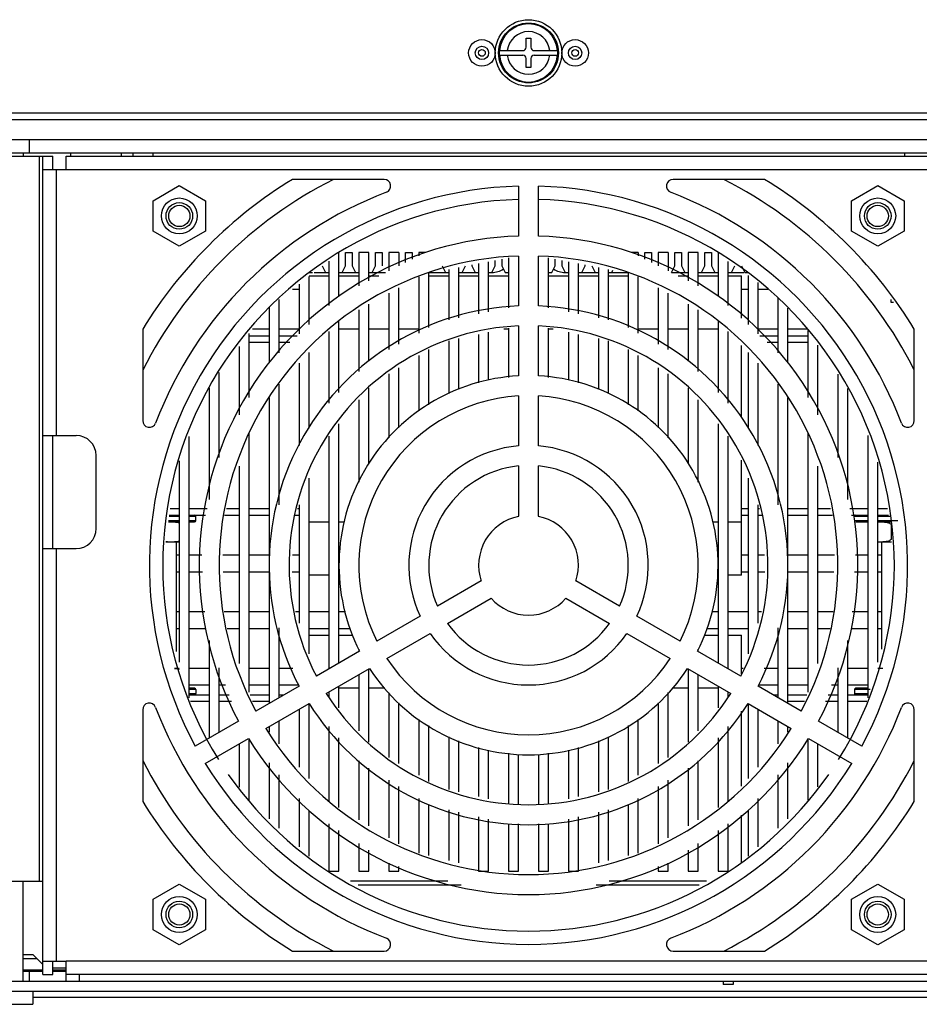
# Model space of a CAD drawing. Header units: millimetres. Extents: x 0 to 3364, y 0 to 2378.
# Tile 3 of 32: x 1414 to 1549, y 159 to 307. Entities that reach past the tile are written whole.
import ezdxf

# ---------------------------------------------------------------- set-up
doc = ezdxf.new("R2010")
doc.units = ezdxf.units.MM
doc.header["$LTSCALE"] = 185.02
doc.layers.add('00_COMPONENTS', color=7, linetype='CONTINUOUS')

msp = doc.modelspace()

# ---------------------------------------------------------------- linework, layer by layer
at = {"layer": '00_COMPONENTS', "color": 7, "linetype": 'CONTINUOUS'}
for p, q in [((1490.27, 304.59), (1490.97, 304.59)), ((1490.27, 303.24), (1490.27, 304.59)), ((1490.97, 304.59), (1490.97, 303.24)), ((1486.22, 302.74), (1486.21, 302.39)), ((1486.21, 302.39), (1486.22, 302.04)), ((1486.22, 302.74), (1489.77, 302.74)), ((1486.22, 302.04), (1489.77, 302.04)), ((1491.47, 302.74), (1495.02, 302.74)), ((1491.47, 302.04), (1495.02, 302.04)), ((1495.03, 302.39), (1495.02, 302.74)), ((1495.02, 302.04), (1495.03, 302.39)), ((1490.27, 300.19), (1490.27, 301.54)), ((1490.97, 301.54), (1490.97, 300.19)), ((1490.97, 300.19), (1490.27, 300.19)), ((1390.62, 293.39), (1590.62, 293.39)), ((1391.25, 292.39), (1635.62, 292.39)), ((1391.87, 289.39), (1635.62, 289.39)), ((1415.62, 287.39), (1415.62, 289.39)), ((1414.62, 287.39), (1414.62, 286.89)), ((1431.12, 287.39), (1431.12, 286.89)), ((1434.12, 287.39), (1434.12, 286.89)), ((1547.12, 287.39), (1547.12, 286.89)), ((1417.62, 286.89), (1419.12, 286.89)), ((1419.12, 284.89), (1419.12, 286.89)), ((1434.17, 280.17), (1438.12, 282.45)), ((1438.12, 282.45), (1442.07, 280.17)), ((1539.17, 280.17), (1543.12, 282.45)), ((1543.12, 282.45), (1547.07, 280.17)), ((1434.17, 275.61), (1434.17, 280.17)), ((1442.07, 280.17), (1442.07, 275.61)), ((1539.17, 275.61), (1539.17, 280.17)), ((1547.07, 280.17), (1547.07, 275.61)), ((1438.12, 273.33), (1434.17, 275.61)), ((1442.07, 275.61), (1438.12, 273.33)), ((1543.12, 273.33), (1539.17, 275.61)), ((1547.07, 275.61), (1543.12, 273.33)), ((1462.12, 265.84), (1462.12, 272.39)), ((1463.12, 272.39), (1464.12, 272.39)), ((1463.12, 270.39), (1463.12, 272.39)), ((1464.12, 272.39), (1464.12, 270.39)), ((1466.62, 272.39), (1465.12, 272.39)), ((1465.12, 272.39), (1465.12, 267.39)), ((1466.62, 268.14), (1466.62, 272.39)), ((1467.62, 272.39), (1468.62, 272.39)), ((1467.62, 270.39), (1467.62, 272.39)), ((1468.62, 272.39), (1468.62, 270.39)), ((1471.12, 272.39), (1469.62, 272.39)), ((1469.62, 272.39), (1469.62, 269.65)), ((1471.12, 272.39), (1471.12, 270.41)), ((1472.12, 272.39), (1473.12, 272.39)), ((1472.12, 270.91), (1472.12, 272.39)), ((1473.12, 272.39), (1473.12, 271.41)), ((1475.16, 272.39), (1474.12, 272.39)), ((1474.12, 272.39), (1474.12, 271.92)), ((1507.12, 272.39), (1506.08, 272.39)), ((1507.12, 272.39), (1507.12, 271.92)), ((1508.12, 272.39), (1509.12, 272.39)), ((1508.12, 271.41), (1508.12, 272.39)), ((1509.12, 272.39), (1509.12, 270.91)), ((1511.62, 272.39), (1510.12, 272.39)), ((1510.12, 272.39), (1510.12, 270.41)), ((1511.62, 272.39), (1511.62, 269.65)), ((1512.62, 272.39), (1513.62, 272.39)), ((1512.62, 270.39), (1512.62, 272.39)), ((1513.62, 272.39), (1513.62, 270.39)), ((1516.12, 272.39), (1514.62, 272.39)), ((1514.62, 272.39), (1514.62, 268.14)), ((1516.12, 267.39), (1516.12, 272.39)), ((1517.12, 272.39), (1518.12, 272.39)), ((1517.12, 270.39), (1517.12, 272.39)), ((1518.12, 272.39), (1518.12, 270.39)), ((1519.12, 272.39), (1519.12, 265.84)), ((1460.62, 271.11), (1460.62, 264.43)), ((1484.62, 263.48), (1484.62, 271.01)), ((1485.62, 270.39), (1485.62, 271.2)), ((1486.62, 271.39), (1486.62, 270.39)), ((1487.62, 271.58), (1487.62, 264.07)), ((1493.62, 264.07), (1493.62, 271.58)), ((1494.62, 270.39), (1494.62, 271.39)), ((1495.62, 271.2), (1495.62, 270.39)), ((1496.62, 271.01), (1496.62, 263.48)), ((1520.62, 264.43), (1520.62, 271.03)), ((1457.62, 269.39), (1458.12, 269.39)), ((1458.39, 269.39), (1460.62, 269.39)), ((1459.62, 270.39), (1460.12, 269.39)), ((1462.12, 269.39), (1465.12, 269.39)), ((1462.62, 269.39), (1463.12, 270.39)), ((1464.12, 270.39), (1464.62, 269.39)), ((1466.62, 269.39), (1469.1, 269.39)), ((1467.12, 269.39), (1467.62, 270.39)), ((1475.62, 269.39), (1476.12, 269.39)), ((1476.14, 269.39), (1478.62, 269.39)), ((1477.62, 270.39), (1478.12, 269.39)), ((1478.62, 269.86), (1478.62, 262.3)), ((1480.12, 262.6), (1480.12, 270.15)), ((1480.12, 269.39), (1483.12, 269.39)), ((1480.62, 269.39), (1481.12, 270.39)), ((1482.12, 270.53), (1482.12, 270.39)), ((1482.12, 270.39), (1482.62, 269.39)), ((1483.12, 270.72), (1483.12, 263.19)), ((1484.62, 269.39), (1485.12, 269.39)), ((1485.12, 269.39), (1485.62, 270.39)), ((1486.62, 270.39), (1487.12, 269.39)), ((1487.12, 269.39), (1487.62, 269.39)), ((1493.62, 269.39), (1494.12, 269.39)), ((1494.12, 269.39), (1494.62, 270.39)), ((1495.62, 270.39), (1496.12, 269.39)), ((1496.12, 269.39), (1496.62, 269.39)), ((1498.12, 263.19), (1498.12, 270.72)), ((1498.12, 269.39), (1501.12, 269.39)), ((1498.62, 269.39), (1499.12, 270.39)), ((1499.12, 270.39), (1499.12, 270.53)), ((1500.12, 270.39), (1500.62, 269.39)), ((1501.12, 270.15), (1501.12, 262.6)), ((1502.62, 262.3), (1502.62, 269.86)), ((1502.62, 269.39), (1505.11, 269.39)), ((1503.12, 269.39), (1503.29, 269.74)), ((1505.12, 269.39), (1505.62, 269.39)), ((1512.12, 269.39), (1512.62, 270.39)), ((1512.14, 269.39), (1514.62, 269.39)), ((1513.62, 270.39), (1514.12, 269.39)), ((1516.12, 269.39), (1519.12, 269.39)), ((1516.62, 269.39), (1517.12, 270.39)), ((1518.12, 270.39), (1518.62, 269.39)), ((1520.62, 269.39), (1522.99, 269.39)), ((1521.12, 269.39), (1521.62, 270.39)), ((1522.62, 270.39), (1523.12, 269.39)), ((1523.12, 269.39), (1523.62, 269.39)), ((1457.62, 268.89), (1460.62, 268.89)), ((1457.62, 261.59), (1457.62, 268.8)), ((1462.12, 268.89), (1465.12, 268.89)), ((1466.62, 268.89), (1468.11, 268.89)), ((1474.12, 268.72), (1474.12, 260.29)), ((1475.62, 261.12), (1475.62, 269.29)), ((1475.62, 268.89), (1478.62, 268.89)), ((1480.12, 268.89), (1483.12, 268.89)), ((1484.62, 268.89), (1487.62, 268.89)), ((1493.62, 268.89), (1496.62, 268.89)), ((1498.12, 268.89), (1501.12, 268.89)), ((1502.62, 268.89), (1505.62, 268.89)), ((1505.62, 269.29), (1505.62, 261.12)), ((1507.12, 260.29), (1507.12, 268.72)), ((1513.14, 268.89), (1514.62, 268.89)), ((1516.12, 268.89), (1519.12, 268.89)), ((1520.62, 268.89), (1522.62, 268.89)), ((1522.62, 262.54), (1522.62, 268.89)), ((1523.62, 268.95), (1523.62, 261.59)), ((1525.12, 260.18), (1525.12, 267.91)), ((1455.14, 266.89), (1456.12, 266.89)), ((1456.12, 267.65), (1456.12, 260.18)), ((1471.12, 258.64), (1471.12, 267.08)), ((1510.12, 267.08), (1510.12, 258.64)), ((1522.62, 266.89), (1523.62, 266.89)), ((1525.12, 266.89), (1526.6, 266.89)), ((1453.12, 257.34), (1453.12, 265.34)), ((1469.62, 266.26), (1469.62, 257.81)), ((1511.62, 257.81), (1511.62, 266.26)), ((1528.12, 265.53), (1528.12, 257.34)), ((1545.12, 264.89), (1545.12, 265.33)), ((1451.62, 264.15), (1451.62, 255.8)), ((1465.12, 263.8), (1465.12, 254.51)), ((1466.62, 256.1), (1466.62, 264.62)), ((1514.62, 264.62), (1514.62, 256.1)), ((1516.12, 254.51), (1516.12, 263.8)), ((1529.62, 255.8), (1529.62, 264.03)), ((1545.47, 264.89), (1545.12, 264.89)), ((1462.12, 251.33), (1462.12, 262.1)), ((1519.12, 262.1), (1519.12, 251.33)), ((1451.62, 260.89), (1449.12, 260.89)), ((1456.12, 260.89), (1453.12, 260.89)), ((1460.62, 260.52), (1460.62, 249.74)), ((1487.62, 261.04), (1487.62, 253.62)), ((1493.62, 253.62), (1493.62, 261.04)), ((1520.62, 249.74), (1520.62, 260.52)), ((1528.12, 260.89), (1525.12, 260.89)), ((1532.47, 260.89), (1529.62, 260.89)), ((1532.62, 260.67), (1532.62, 250.6)), ((1448.62, 250.6), (1448.62, 260.23)), ((1448.62, 259.89), (1451.62, 259.89)), ((1453.12, 259.89), (1455.82, 259.89)), ((1478.62, 259.13), (1478.62, 251.2)), ((1480.12, 251.85), (1480.12, 259.45)), ((1483.12, 260.09), (1483.12, 252.81)), ((1484.62, 253.2), (1484.62, 260.4)), ((1496.62, 260.4), (1496.62, 253.2)), ((1498.12, 252.81), (1498.12, 260.09)), ((1501.12, 259.45), (1501.12, 251.85)), ((1502.62, 251.21), (1502.62, 259.13)), ((1525.42, 259.89), (1528.12, 259.89)), ((1529.62, 259.89), (1532.62, 259.89)), ((1447.12, 258.27), (1447.12, 248)), ((1451.62, 258.89), (1448.62, 258.89)), ((1454.76, 258.89), (1453.12, 258.89)), ((1475.62, 249.5), (1475.62, 257.8)), ((1505.62, 257.8), (1505.62, 249.5)), ((1522.62, 247.62), (1522.62, 258.4)), ((1528.12, 258.89), (1526.48, 258.89)), ((1532.62, 258.89), (1529.62, 258.89)), ((1534.12, 248), (1534.12, 258.49)), ((1457.62, 246), (1457.62, 257.35)), ((1474.12, 256.9), (1474.12, 248.6)), ((1507.12, 248.6), (1507.12, 256.9)), ((1523.62, 257.35), (1523.62, 246)), ((1456.12, 255.76), (1456.12, 243.4)), ((1471.12, 246.06), (1471.12, 255.08)), ((1510.12, 255.08), (1510.12, 246.06)), ((1525.12, 243.4), (1525.12, 255.76)), ((1444.12, 241.57), (1444.12, 254.35)), ((1469.62, 254.17), (1469.62, 244.55)), ((1511.62, 244.55), (1511.62, 254.17)), ((1537.12, 254.13), (1537.12, 241.57)), ((1442.62, 252.03), (1442.62, 235.25)), ((1453.12, 234.48), (1453.12, 252.59)), ((1466.62, 240.68), (1466.62, 252.07)), ((1514.62, 252.07), (1514.62, 240.68)), ((1528.12, 252.59), (1528.12, 234.48)), ((1538.62, 235.25), (1538.62, 251.95)), ((1451.62, 250.56), (1451.62, 204.61)), ((1465.12, 250.25), (1465.12, 237.88)), ((1516.12, 237.88), (1516.12, 250.25)), ((1529.62, 204.61), (1529.62, 250.56)), ((1462.12, 210.67), (1462.12, 246.63)), ((1519.12, 246.63), (1519.12, 210.67)), ((1419.12, 227.89), (1419.12, 244.89)), ((1439.62, 205.45), (1439.62, 244.74)), ((1448.62, 206.32), (1448.62, 245.3)), ((1460.62, 244.81), (1460.62, 209.8)), ((1520.62, 209.8), (1520.62, 244.81)), ((1532.62, 245.3), (1532.62, 206.32)), ((1541.62, 244.88), (1541.62, 205.45)), ((1438.12, 241.09), (1438.12, 210.81)), ((1447.12, 240.26), (1447.12, 210.63)), ((1522.62, 223.89), (1522.62, 241.18)), ((1534.12, 210.63), (1534.12, 240.26)), ((1543.12, 210.81), (1543.12, 240.89)), ((1457.62, 212.09), (1457.62, 238.49)), ((1523.62, 238.49), (1523.62, 212.09)), ((1438.12, 233.89), (1436.73, 233.89)), ((1442.3, 233.89), (1439.62, 233.89)), ((1447.12, 233.89), (1445.23, 233.89)), ((1451.62, 233.89), (1448.62, 233.89)), ((1456.12, 233.89), (1455.91, 233.89)), ((1456.12, 234.45), (1456.12, 216.7)), ((1523.62, 233.89), (1522.62, 233.89)), ((1525.12, 216.7), (1525.12, 234.45)), ((1525.33, 233.89), (1525.12, 233.89)), ((1532.62, 233.89), (1529.62, 233.89)), ((1536.02, 233.89), (1534.12, 233.89)), ((1541.62, 233.89), (1538.94, 233.89)), ((1544.6, 233.89), (1543.12, 233.89)), ((1436.6, 232.89), (1438.12, 232.89)), ((1439.62, 232.89), (1442.06, 232.89)), ((1440.62, 232.09), (1440.62, 232.69)), ((1444.93, 232.89), (1447.12, 232.89)), ((1448.62, 232.89), (1451.62, 232.89)), ((1455.54, 232.89), (1456.12, 232.89)), ((1522.62, 232.89), (1523.62, 232.89)), ((1525.12, 232.89), (1525.7, 232.89)), ((1529.62, 232.89), (1532.62, 232.89)), ((1534.12, 232.89), (1536.31, 232.89)), ((1539.18, 232.89), (1541.62, 232.89)), ((1543.12, 232.89), (1544.72, 232.89)), ((1436.47, 231.89), (1438.12, 231.89)), ((1439.62, 231.89), (1440.42, 231.89)), ((1539.82, 231.89), (1541.62, 231.89)), ((1543.12, 231.89), (1545.16, 231.89)), ((1545.12, 231.5), (1545.12, 229.28)), ((1436.08, 228.89), (1438.12, 228.89)), ((1437.67, 228.89), (1437.67, 212.4)), ((1543.12, 228.89), (1545.2, 228.89)), ((1543.67, 228.89), (1543.67, 212.78)), ((1438.12, 226.89), (1437.67, 226.89)), ((1441.48, 226.89), (1439.62, 226.89)), ((1447.12, 226.89), (1444.64, 226.89)), ((1451.62, 226.89), (1448.62, 226.89)), ((1456.12, 226.89), (1455.15, 226.89)), ((1523.62, 226.89), (1522.62, 226.89)), ((1526.09, 226.89), (1525.12, 226.89)), ((1532.62, 226.89), (1529.62, 226.89)), ((1536.6, 226.89), (1534.12, 226.89)), ((1541.62, 226.89), (1539.77, 226.89)), ((1543.67, 226.89), (1543.12, 226.89)), ((1437.67, 224.39), (1438.12, 224.39)), ((1439.62, 224.39), (1441.62, 224.39)), ((1444.7, 224.39), (1447.12, 224.39)), ((1448.62, 224.39), (1451.62, 224.39)), ((1455.1, 224.39), (1456.12, 224.39)), ((1460.62, 223.89), (1457.62, 223.89)), ((1462.28, 223.89), (1462.12, 223.89)), ((1519.12, 223.89), (1518.97, 223.89)), ((1522.62, 223.89), (1520.62, 223.89)), ((1522.62, 224.39), (1523.62, 224.39)), ((1525.12, 224.39), (1526.15, 224.39)), ((1529.62, 224.39), (1532.62, 224.39)), ((1534.12, 224.39), (1536.54, 224.39)), ((1539.62, 224.39), (1541.62, 224.39)), ((1543.12, 224.39), (1543.67, 224.39)), ((1438.12, 218.39), (1437.67, 218.39)), ((1441.96, 218.39), (1439.62, 218.39)), ((1447.12, 218.39), (1444.84, 218.39)), ((1451.62, 218.39), (1448.62, 218.39)), ((1456.12, 218.39), (1455.57, 218.39)), ((1460.62, 218.39), (1457.62, 218.39)), ((1463.09, 218.39), (1462.12, 218.39)), ((1519.12, 218.39), (1518.16, 218.39)), ((1523.62, 218.39), (1520.62, 218.39)), ((1525.67, 218.39), (1525.12, 218.39)), ((1532.62, 218.39), (1529.62, 218.39)), ((1536.41, 218.39), (1534.12, 218.39)), ((1541.62, 218.39), (1539.28, 218.39)), ((1543.67, 218.39), (1543.12, 218.39)), ((1437.67, 215.89), (1438.12, 215.89)), ((1439.62, 215.89), (1442.11, 215.89)), ((1445.29, 215.89), (1447.12, 215.89)), ((1448.62, 215.89), (1451.62, 215.89)), ((1453.12, 205.47), (1453.12, 215.96)), ((1457.62, 215.89), (1460.62, 215.89)), ((1457.62, 214.89), (1460.62, 214.89)), ((1462.12, 215.89), (1463.8, 215.89)), ((1462.12, 214.89), (1464.18, 214.89)), ((1517.06, 214.89), (1519.12, 214.89)), ((1517.45, 215.89), (1519.12, 215.89)), ((1520.62, 215.89), (1523.62, 215.89)), ((1520.62, 214.89), (1522.62, 214.89)), ((1522.62, 209.01), (1522.62, 214.89)), ((1528.12, 215.96), (1528.12, 205.47)), ((1529.62, 215.89), (1532.62, 215.89)), ((1534.12, 215.89), (1535.95, 215.89)), ((1539.13, 215.89), (1541.62, 215.89)), ((1543.12, 215.89), (1543.67, 215.89)), ((1442.62, 214.08), (1442.62, 199.41)), ((1538.62, 199.41), (1538.62, 214.08)), ((1465.12, 212.78), (1465.12, 212.4)), ((1516.12, 212.4), (1516.12, 212.78)), ((1438.12, 209.89), (1437.38, 209.89)), ((1442.62, 209.89), (1439.62, 209.89)), ((1444.12, 200.28), (1444.12, 209.95)), ((1451.62, 209.89), (1448.62, 209.89)), ((1455.2, 209.89), (1453.12, 209.89)), ((1465.12, 208.94), (1465.12, 200.52)), ((1466.62, 198.81), (1466.62, 209.8)), ((1514.62, 209.8), (1514.62, 198.81)), ((1516.12, 200.52), (1516.12, 208.94)), ((1522.91, 209.89), (1522.62, 209.89)), ((1528.12, 209.89), (1526.04, 209.89)), ((1532.62, 209.89), (1529.62, 209.89)), ((1537.12, 209.95), (1537.12, 200.28)), ((1541.62, 209.89), (1538.62, 209.89)), ((1543.91, 209.89), (1543.12, 209.89)), ((1439.62, 207.39), (1442.62, 207.39)), ((1444.12, 207.39), (1445.05, 207.39)), ((1448.62, 207.39), (1451.62, 207.39)), ((1453.12, 207.39), (1456.06, 207.39)), ((1462.12, 203.94), (1462.12, 207.2)), ((1519.12, 207.2), (1519.12, 203.94)), ((1525.19, 207.39), (1528.12, 207.39)), ((1529.62, 207.39), (1532.62, 207.39)), ((1536.19, 207.39), (1537.12, 207.39)), ((1538.62, 207.39), (1541.62, 207.39)), ((1440.42, 206.89), (1439.62, 206.89)), ((1439.62, 205.89), (1442.62, 205.89)), ((1440.62, 206.69), (1440.62, 206.09)), ((1444.12, 205.89), (1445.59, 205.89)), ((1448.77, 205.89), (1451.62, 205.89)), ((1453.12, 205.89), (1453.85, 205.89)), ((1460.62, 206.34), (1460.62, 205.65)), ((1469.62, 206.23), (1469.62, 196.51)), ((1511.62, 196.51), (1511.62, 206.24)), ((1520.62, 205.65), (1520.62, 206.34)), ((1527.4, 205.89), (1528.12, 205.89)), ((1529.62, 205.89), (1532.47, 205.89)), ((1535.65, 205.89), (1537.12, 205.89)), ((1538.62, 205.89), (1541.62, 205.89)), ((1539.62, 206.69), (1539.62, 206.09)), ((1541.62, 206.89), (1539.82, 206.89)), ((1442.62, 204.89), (1439.78, 204.89)), ((1445.96, 204.89), (1444.12, 204.89)), ((1451.62, 204.89), (1449.12, 204.89)), ((1457.62, 193.32), (1457.62, 204.61)), ((1471.12, 195.61), (1471.12, 204.72)), ((1510.12, 204.72), (1510.12, 195.61)), ((1523.62, 204.61), (1523.62, 193.32)), ((1532.12, 204.89), (1529.62, 204.89)), ((1537.12, 204.89), (1535.29, 204.89)), ((1541.46, 204.89), (1538.62, 204.89)), ((1456.12, 203.74), (1456.12, 195.06)), ((1522.62, 192.16), (1522.62, 203.46)), ((1525.12, 195.06), (1525.12, 203.74)), ((1453.12, 198.54), (1453.12, 202.01)), ((1474.12, 202.18), (1474.12, 193.81)), ((1507.12, 193.81), (1507.12, 202.18)), ((1528.12, 202.01), (1528.12, 198.54)), ((1451.62, 201.14), (1451.62, 200.28)), ((1460.62, 201.17), (1460.62, 189.87)), ((1475.62, 192.9), (1475.62, 201.28)), ((1505.62, 201.28), (1505.62, 192.9)), ((1520.62, 189.87), (1520.62, 201.17)), ((1529.62, 200.28), (1529.62, 201.14)), ((1447.12, 198.54), (1447.12, 192.05)), ((1448.62, 190.06), (1448.62, 199.24)), ((1462.12, 188.96), (1462.12, 199.45)), ((1478.62, 199.58), (1478.62, 191.68)), ((1480.12, 191.32), (1480.12, 198.99)), ((1501.12, 198.99), (1501.12, 191.32)), ((1502.62, 191.68), (1502.62, 199.58)), ((1519.12, 199.45), (1519.12, 188.96)), ((1532.62, 199.24), (1532.62, 190.06)), ((1534.12, 192.06), (1534.12, 198.54)), ((1483.12, 197.97), (1483.12, 190.61)), ((1484.62, 190.26), (1484.62, 197.58)), ((1487.62, 197.16), (1487.62, 189.55)), ((1489.12, 189.5), (1489.12, 196.94)), ((1492.12, 196.95), (1492.12, 189.5)), ((1493.62, 189.55), (1493.62, 197.16)), ((1496.62, 197.58), (1496.62, 190.26)), ((1498.12, 190.61), (1498.12, 197.97)), ((1451.62, 195.67), (1451.62, 187.26)), ((1465.12, 196.01), (1465.12, 187.14)), ((1516.12, 187.14), (1516.12, 196.01)), ((1529.62, 187.26), (1529.62, 195.67)), ((1453.12, 185.86), (1453.12, 193.88)), ((1466.62, 186.22), (1466.62, 194.87)), ((1514.62, 194.87), (1514.62, 186.22)), ((1528.12, 193.88), (1528.12, 185.86)), ((1469.62, 193.06), (1469.62, 184.4)), ((1511.62, 184.4), (1511.62, 193.06)), ((1471.12, 183.49), (1471.12, 192.15)), ((1510.12, 192.15), (1510.12, 183.49)), ((1456.12, 190.32), (1456.12, 183.06)), ((1474.12, 190.34), (1474.12, 182.1)), ((1507.12, 182.1), (1507.12, 190.34)), ((1525.12, 183.06), (1525.12, 190.32)), ((1457.62, 181.65), (1457.62, 188.53)), ((1475.62, 181.75), (1475.62, 189.44)), ((1478.62, 188.64), (1478.62, 181.03)), ((1480.12, 180.67), (1480.12, 188.28)), ((1501.12, 188.28), (1501.12, 180.67)), ((1502.62, 181.03), (1502.62, 188.64)), ((1505.62, 189.44), (1505.62, 181.75)), ((1523.62, 188.53), (1523.62, 181.66)), ((1460.62, 186.5), (1460.62, 179.39)), ((1483.12, 187.57), (1483.12, 179.39)), ((1484.62, 179.39), (1484.62, 187.21)), ((1487.62, 186.51), (1487.62, 179.39)), ((1489.12, 179.39), (1489.12, 186.51)), ((1492.12, 186.51), (1492.12, 179.39)), ((1493.62, 179.39), (1493.62, 186.51)), ((1496.62, 187.21), (1496.62, 179.39)), ((1498.12, 179.39), (1498.12, 187.57)), ((1520.62, 179.39), (1520.62, 186.5)), ((1522.62, 180.72), (1522.62, 187.81)), ((1462.12, 179.39), (1462.12, 185.51)), ((1519.12, 185.51), (1519.12, 179.39)), ((1465.12, 183.54), (1465.12, 179.39)), ((1516.12, 179.39), (1516.12, 183.54)), ((1466.62, 179.39), (1466.62, 182.56)), ((1514.62, 182.56), (1514.62, 179.39)), ((1469.62, 180.59), (1469.62, 179.39)), ((1511.62, 179.39), (1511.62, 180.59)), ((1460.62, 179.39), (1462.12, 179.39)), ((1465.12, 179.39), (1466.62, 179.39)), ((1469.62, 179.39), (1471.12, 179.39)), ((1471.12, 179.39), (1471.12, 180.1)), ((1483.12, 179.39), (1484.62, 179.39)), ((1487.62, 179.39), (1489.12, 179.39)), ((1492.12, 179.39), (1493.62, 179.39)), ((1496.62, 179.39), (1498.12, 179.39)), ((1510.12, 180.1), (1510.12, 179.39)), ((1510.12, 179.39), (1511.62, 179.39)), ((1514.62, 179.39), (1516.12, 179.39)), ((1519.12, 179.39), (1520.62, 179.39)), ((1434.17, 175.17), (1438.12, 177.45)), ((1438.12, 177.45), (1442.07, 175.17)), ((1539.17, 175.17), (1543.12, 177.45)), ((1543.12, 177.45), (1547.07, 175.17)), ((1434.17, 170.61), (1434.17, 175.17)), ((1442.07, 175.17), (1442.07, 170.61)), ((1539.17, 170.61), (1539.17, 175.17)), ((1547.07, 175.17), (1547.07, 170.61)), ((1438.12, 168.33), (1434.17, 170.61)), ((1442.07, 170.61), (1438.12, 168.33)), ((1543.12, 168.33), (1539.17, 170.61)), ((1547.07, 170.61), (1543.12, 168.33)), ((1414.62, 166.89), (1416.12, 166.89)), ((1416.12, 166.89), (1417.62, 165.39)), ((1419.12, 163.89), (1419.12, 165.89)), ((1414.62, 164.39), (1417.62, 164.39)), ((1415.62, 162.89), (1415.62, 164.39)), ((1419.12, 164.89), (1421.12, 164.89)), ((1419.12, 164.39), (1421.12, 164.39)), ((1417.62, 163.89), (1419.12, 163.89)), ((1421.12, 162.89), (1421.12, 163.89)), ((1423.12, 162.89), (1423.12, 163.89)), ((1519.87, 162.89), (1519.87, 162.39)), ((1521.37, 162.89), (1521.37, 162.39)), ((1416.12, 161.39), (1565.12, 161.39)), ((1416.12, 161.39), (1416.12, 159.39)), ((1521.37, 162.39), (1519.87, 162.39)), ((1349.62, 159.39), (1416.12, 159.39))]:
    msp.add_line(p, q, dxfattribs=at)
at = {"layer": '00_COMPONENTS', "color": 3, "linetype": 'CONTINUOUS'}
for p, q in [((1395.62, 287.39), (1631.62, 287.39)), ((1421.82, 286.89), (1421.82, 287.39)), ((1429.42, 286.89), (1429.42, 287.39)), ((1409.62, 286.89), (1417.62, 286.89)), ((1417.62, 163.89), (1417.62, 286.89)), ((1421.12, 284.89), (1421.12, 286.89)), ((1421.12, 286.89), (1560.12, 286.89)), ((1417.62, 284.89), (1421.12, 284.89)), ((1468.9, 283.39), (1455.12, 283.39)), ((1526.12, 283.39), (1512.35, 283.39)), ((1489.12, 282.37), (1489.12, 274.87)), ((1492.12, 274.87), (1492.12, 282.37)), ((1489.12, 271.87), (1489.12, 264.36)), ((1492.12, 264.36), (1492.12, 271.87)), ((1432.62, 260.89), (1432.62, 247.12)), ((1489.12, 261.36), (1489.12, 253.85)), ((1492.12, 253.85), (1492.12, 261.36)), ((1548.62, 247.12), (1548.62, 260.89)), ((1489.12, 250.85), (1489.12, 243.33)), ((1492.12, 243.33), (1492.12, 250.85)), ((1417.62, 244.89), (1422.62, 244.89)), ((1425.62, 230.89), (1425.62, 241.89)), ((1489.12, 240.32), (1489.12, 232.74)), ((1492.12, 232.74), (1492.12, 240.32)), ((1417.62, 227.89), (1422.62, 227.89)), ((1483.51, 223.02), (1476.95, 219.23)), ((1504.3, 219.23), (1497.74, 223.02)), ((1478.45, 216.63), (1485.01, 220.42)), ((1496.24, 220.42), (1502.8, 216.63)), ((1474.34, 217.72), (1467.83, 213.96)), ((1513.42, 213.96), (1506.91, 217.72)), ((1469.33, 211.36), (1475.84, 215.12)), ((1505.41, 215.12), (1511.92, 211.36)), ((1465.22, 212.46), (1458.72, 208.71)), ((1522.52, 208.71), (1516.02, 212.46)), ((1460.22, 206.11), (1466.72, 209.86)), ((1514.52, 209.86), (1521.02, 206.11)), ((1456.12, 207.2), (1449.62, 203.45)), ((1531.62, 203.45), (1525.12, 207.2)), ((1451.12, 200.85), (1457.62, 204.61)), ((1523.62, 204.61), (1530.12, 200.85)), ((1432.62, 203.67), (1432.62, 189.89)), ((1548.62, 189.89), (1548.62, 203.67)), ((1447.02, 201.95), (1440.52, 198.2)), ((1540.72, 198.2), (1534.22, 201.95)), ((1442.02, 195.6), (1448.52, 199.35)), ((1532.72, 199.35), (1539.22, 195.6)), ((1409.62, 177.89), (1417.62, 177.89)), ((1414.62, 162.89), (1414.62, 177.89)), ((1478.51, 177.89), (1463.86, 177.89)), ((1517.39, 177.89), (1502.73, 177.89)), ((1455.12, 167.39), (1468.9, 167.39)), ((1512.35, 167.39), (1526.12, 167.39)), ((1417.62, 165.89), (1421.12, 165.89)), ((1421.12, 163.89), (1421.12, 165.89)), ((1394.62, 162.89), (1586.62, 162.89)), ((1560.12, 163.89), (1421.12, 163.89)), ((1349.62, 161.39), (1416.12, 161.39)), ((1565.12, 160.39), (1416.12, 160.39))]:
    msp.add_line(p, q, dxfattribs=at)
at = {"layer": '00_COMPONENTS', "color": 9, "linetype": 'CONTINUOUS'}
for p, q in [((1417.12, 177.89), (1417.12, 286.89)), ((1419.62, 284.89), (1419.62, 244.89)), ((1421.12, 284.89), (1560.12, 284.89)), ((1465.12, 260.89), (1462.12, 260.89)), ((1469.62, 260.89), (1466.62, 260.89)), ((1474.12, 260.89), (1471.12, 260.89)), ((1487.62, 260.89), (1486.91, 260.89)), ((1494.33, 260.89), (1493.62, 260.89)), ((1510.12, 260.89), (1507.12, 260.89)), ((1514.62, 260.89), (1511.62, 260.89)), ((1519.12, 260.89), (1516.12, 260.89)), ((1438.12, 232.69), (1436.57, 232.69)), ((1440.62, 232.69), (1439.62, 232.69)), ((1541.62, 232.69), (1539.62, 232.69)), ((1545.12, 232.69), (1543.12, 232.69)), ((1436.49, 232.09), (1438.12, 232.09)), ((1439.62, 232.09), (1440.62, 232.09)), ((1457.62, 231.89), (1460.62, 231.89)), ((1462.12, 231.89), (1462.93, 231.89)), ((1518.31, 231.89), (1519.12, 231.89)), ((1520.62, 231.89), (1522.62, 231.89)), ((1539.62, 232.09), (1541.62, 232.09)), ((1543.12, 232.09), (1546.12, 232.09)), ((1419.62, 227.89), (1419.62, 165.89)), ((1440.62, 206.69), (1439.62, 206.69)), ((1439.62, 206.09), (1440.62, 206.09)), ((1465.12, 206.89), (1462.12, 206.89)), ((1469, 206.89), (1466.62, 206.89)), ((1514.62, 206.89), (1512.24, 206.89)), ((1519.12, 206.89), (1516.12, 206.89)), ((1541.97, 206.69), (1539.62, 206.69)), ((1539.62, 206.09), (1541.62, 206.09)), ((1480.47, 177.3), (1464.99, 177.3)), ((1516.25, 177.3), (1500.77, 177.3)), ((1414.62, 166.3), (1416.71, 166.3)), ((1560.12, 165.89), (1421.12, 165.89)), ((1417.62, 164.54), (1414.62, 164.54)), ((1421.12, 164.54), (1419.12, 164.54))]:
    msp.add_line(p, q, dxfattribs=at)
at = {"layer": '00_COMPONENTS', "color": 7, "linetype": 'CONTINUOUS'}
for centre, radius in [((1490.62, 302.39), 5), ((1490.62, 302.39), 4.5), ((1483.62, 302.39), 1), ((1497.62, 302.39), 1), ((1438.12, 277.89), 2), ((1543.12, 277.89), 2), ((1438.12, 277.89), 1.6), ((1543.12, 277.89), 1.6), ((1438.12, 172.89), 2), ((1543.12, 172.89), 2), ((1438.12, 172.89), 1.6), ((1543.12, 172.89), 1.6)]:
    msp.add_circle(centre, radius, dxfattribs=at)
at = {"layer": '00_COMPONENTS', "color": 9, "linetype": 'CONTINUOUS'}
for centre, radius in [((1483.62, 302.39), 2), ((1497.62, 302.39), 2), ((1483.62, 302.39), 0.5), ((1497.62, 302.39), 0.5)]:
    msp.add_circle(centre, radius, dxfattribs=at)
at = {"layer": '00_COMPONENTS', "color": 3, "linetype": 'CONTINUOUS'}
for centre in [(1438.12, 277.89), (1543.12, 277.89), (1438.12, 172.89), (1543.12, 172.89)]:
    msp.add_circle(centre, 2.7, dxfattribs=at)
at = {"layer": '00_COMPONENTS', "color": 9, "linetype": 'CONTINUOUS'}
for radius, start, end in [(4.37, 4.5916, 175.4084), (3.21, 6.2682, 173.7318), (4.37, 184.5916, 355.4084), (3.21, 186.2682, 353.7318)]:
    msp.add_arc((1490.62, 302.39), radius, start, end, dxfattribs=at)
at = {"layer": '00_COMPONENTS', "color": 7, "linetype": 'CONTINUOUS'}
for centre, radius, start, end in [((1489.77, 303.24), 0.5, 270, 360), ((1489.77, 301.54), 0.5, 0, 90), ((1491.47, 303.24), 0.5, 180, 270), ((1491.47, 301.54), 0.5, 90, 180), ((1490.62, 225.39), 65, 116.8351, 153.1649), ((1490.62, 225.39), 65, 26.8351, 63.1649), ((1490.62, 225.39), 55, 91.581, 212.0811), ((1490.62, 225.39), 55, 327.9182, 88.5344), ((1485.12, 272.39), 3, 270, 305.1372), ((1496.12, 272.39), 3, 234.8628, 270), ((1440.42, 232.69), 0.2, 0, 90), ((1539.82, 232.69), 0.2, 90, 180), ((1440.42, 232.09), 0.2, 270, 360), ((1545.55, 229.58), 0.527, 214.5843, 221.0999), ((1440.42, 206.69), 0.2, 0, 90), ((1440.42, 206.09), 0.2, 270, 360), ((1539.82, 206.69), 0.2, 90, 180), ((1539.82, 206.09), 0.2, 180, 270), ((1490.62, 225.39), 65, 206.8351, 243.1649), ((1490.62, 225.39), 65, 296.8351, 333.1649), ((1490.62, 225.39), 55, 214.8551, 325.1443)]:
    msp.add_arc(centre, radius, start, end, dxfattribs=at)
at = {"layer": '00_COMPONENTS', "color": 3, "linetype": 'CONTINUOUS'}
for centre, radius, start, end in [((1490.62, 225.39), 68, 121.467, 148.533), ((1468.9, 282.39), 1, 290.8644, 90), ((1512.35, 282.39), 1, 90, 249.1356), ((1490.62, 225.39), 68, 31.467, 58.533), ((1490.62, 225.39), 57, 91.508, 208.492), ((1490.62, 225.39), 60, 110.8644, 159.1356), ((1490.62, 225.39), 57, 331.508, 88.492), ((1490.62, 225.39), 60, 20.8644, 69.1356), ((1490.62, 225.39), 49.5, 91.7365, 208.2635), ((1490.62, 225.39), 49.5, 331.7365, 88.2635), ((1490.62, 225.39), 46.5, 91.8486, 208.1514), ((1490.62, 225.39), 46.5, 331.8486, 88.1514), ((1490.62, 225.39), 39, 92.2042, 207.7958), ((1490.62, 225.39), 39, 332.2042, 87.7958), ((1490.62, 225.39), 36, 92.388, 207.612), ((1490.62, 225.39), 36, 332.388, 87.612), ((1490.62, 225.39), 28.5, 93.017, 206.983), ((1490.62, 225.39), 28.5, 333.017, 86.983), ((1490.62, 225.39), 25.5, 93.3723, 206.6277), ((1490.62, 225.39), 25.5, 333.3723, 86.6277), ((1433.62, 247.12), 1, 180, 339.1356), ((1547.62, 247.12), 1, 200.8644, 360), ((1422.62, 241.89), 3, 0, 90), ((1490.62, 225.39), 18, 94.7802, 205.2198), ((1490.62, 225.39), 18, 334.7802, 85.2198), ((1490.62, 225.39), 15, 95.7392, 204.2608), ((1490.62, 225.39), 15, 335.7392, 84.2608), ((1490.62, 225.39), 7.5, 101.537, 198.463), ((1490.62, 225.39), 7.5, 341.537, 78.463), ((1422.62, 230.89), 3, 270, 360), ((1490.62, 225.39), 7.5, 221.537, 318.463), ((1490.62, 225.39), 15, 215.7392, 324.2608), ((1490.62, 225.39), 18, 214.7802, 325.2198), ((1490.62, 225.39), 25.5, 213.3723, 326.6277), ((1490.62, 225.39), 28.5, 213.017, 326.983), ((1490.62, 225.39), 36, 212.388, 327.612), ((1433.62, 203.67), 1, 20.8644, 180), ((1490.62, 225.39), 39, 212.2042, 327.7958), ((1547.62, 203.67), 1, 0, 159.1356), ((1490.62, 225.39), 60, 200.8644, 249.1356), ((1490.62, 225.39), 60, 290.8644, 339.1356), ((1490.62, 225.39), 46.5, 211.8486, 328.1514), ((1490.62, 225.39), 49.5, 211.7365, 328.2635), ((1490.62, 225.39), 57, 211.508, 328.492), ((1490.62, 225.39), 68, 211.467, 238.533), ((1490.62, 225.39), 68, 301.467, 328.533), ((1468.9, 168.39), 1, 270, 69.1356), ((1512.35, 168.39), 1, 110.8644, 270)]:
    msp.add_arc(centre, radius, start, end, dxfattribs=at)
at = {"layer": '00_COMPONENTS', "color": 7, "linetype": 'CONTINUOUS'}
for points, knots in [([(1437.38, 231.89), (1437.5, 231.89), (1437.75, 231.87), (1438, 231.83), (1438.12, 231.79)], [0, 0, 0, 0, 0.499185, 1, 1, 1, 1]), ([(1543.91, 231.89), (1544.07, 231.89), (1544.4, 231.87), (1544.72, 231.79), (1544.87, 231.71)], [0, 0, 0, 0, 0.498351, 1, 1, 1, 1]), ([(1544.87, 231.71), (1544.89, 231.7), (1544.99, 231.64), (1545.07, 231.57), (1545.12, 231.5)], [0, 0, 0, 0, 0.245548, 1, 1, 1, 1]), ([(1438.12, 228.99), (1438, 228.95), (1437.75, 228.91), (1437.5, 228.89), (1437.38, 228.89)], [0, 0, 0, 0, 0.500815, 1, 1, 1, 1]), ([(1545.12, 229.28), (1545, 229.1), (1544.66, 228.97), (1544.24, 228.91), (1544.02, 228.89), (1543.91, 228.89)], [0, 0, 0, 0, 0.502741, 0.751642, 1, 1, 1, 1]), ([(1437.38, 209.89), (1437.5, 209.89), (1437.75, 209.87), (1438, 209.83), (1438.12, 209.79)], [0, 0, 0, 0, 0.499185, 1, 1, 1, 1])]:
    msp.add_open_spline(points, degree=3, knots=knots, dxfattribs=at)
msp.add_open_spline([(1436.33, 228.89), (1436.25, 228.89), (1436.16, 228.9), (1436.08, 228.9)], degree=3, dxfattribs=at)

doc.saveas('drawing.dxf')
